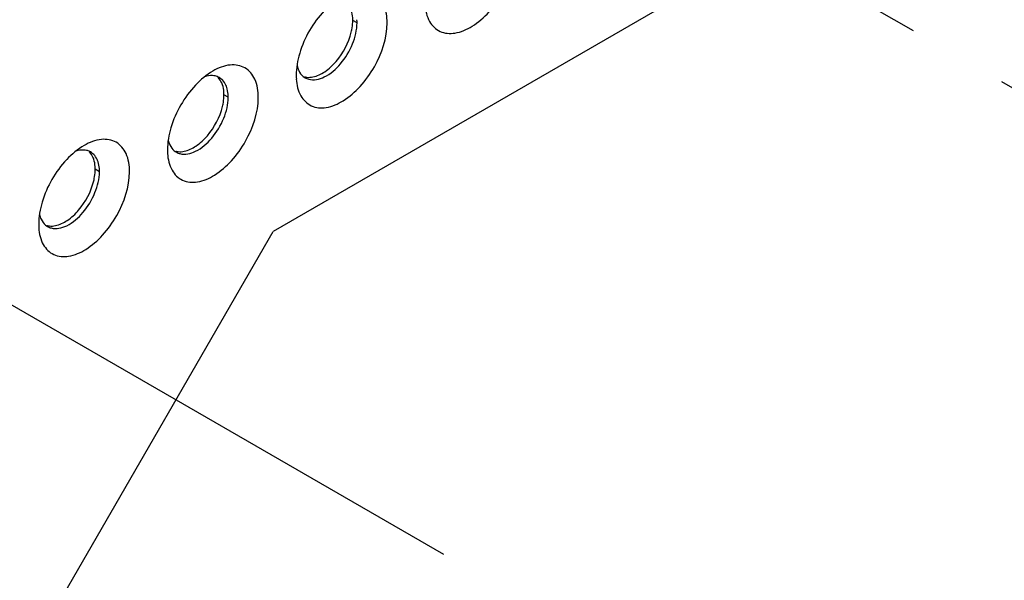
# Model space of a CAD drawing. Header units: inches. Extents: x 0 to 34, y 0 to 22.
# Tile 11 of 42: x 19.1 to 20.4, y 6.1 to 6.9. Entities that reach past the tile are written whole.
import ezdxf

# ---------------------------------------------------------------- set-up
doc = ezdxf.new("R2010")
doc.units = ezdxf.units.IN
doc.header["$LTSCALE"] = 1.87
doc.header["$MEASUREMENT"] = 0
doc.linetypes.add('CENTER', pattern=[0.6, 0.375, -0.075, 0.075, -0.075])
doc.layers.get('0').update_dxf_attribs({"linetype": 'CONTINUOUS'})
doc.layers.add('02___PRT_ALL_AXES', color=7, linetype='CONTINUOUS')
doc.layers.add('DEFAULT_1', color=7, linetype='CENTER')

msp = doc.modelspace()

# ---------------------------------------------------------------- linework, layer by layer
at = {"color": 3, "linetype": 'CONTINUOUS'}
for p in [(20.8509, 7.4423), (18.9891, 5.8934)]:
    msp.add_line(p, (19.3996, 6.6044), dxfattribs=at)
at = {"color": 7, "linetype": 'CONTINUOUS'}
for p, q in [((19.5147, 6.8904), (19.5089, 6.8938)), ((19.338, 6.7883), (19.3321, 6.7917)), ((19.1612, 6.6862), (19.1553, 6.6896))]:
    msp.add_line(p, q, dxfattribs=at)
for centre, radius, start, end in [((19.4633, 6.8904), 0.0515, 359.9478, 4.908), ((19.4667, 6.8396), 0.0352, 193.4305, 198.4863), ((19.3155, 6.7973), 0.0208, 69.8624, 77.5967), ((19.3158, 6.798), 0.02, 60.0239, 69.8309), ((19.4535, 6.8324), 0.02, 230.16, 239.9664), ((19.2865, 6.7884), 0.0515, 359.9478, 4.908), ((19.2899, 6.7375), 0.0352, 193.4305, 198.4863), ((19.1387, 6.6952), 0.0208, 69.8624, 77.5967), ((19.139, 6.696), 0.02, 60.0239, 69.8309), ((19.2767, 6.7304), 0.02, 230.16, 239.9664), ((19.1097, 6.6863), 0.0515, 359.9478, 4.908), ((19.1131, 6.6355), 0.0352, 193.4305, 198.4863), ((19.0999, 6.6283), 0.02, 230.16, 239.9664)]:
    msp.add_arc(centre, radius, start, end, dxfattribs=at)
at = {"color": 3, "linetype": 'CONTINUOUS'}
for centre, radius, start, end in [((19.5127, 6.8184), 0.0815, 179.9994, 180.5292), ((19.5089, 6.8183), 0.0776, 180.5074, 183.7274), ((19.3359, 6.7163), 0.0815, 179.9994, 180.5292), ((19.3321, 6.7162), 0.0776, 180.5074, 183.7274), ((19.1592, 6.6142), 0.0815, 179.9994, 180.5292), ((19.1553, 6.6142), 0.0776, 180.5074, 183.7274)]:
    msp.add_arc(centre, radius, start, end, dxfattribs=at)
for points, knots in [([(19.6082, 6.9153), (19.6087, 6.9074), (19.6117, 6.8926), (19.6279, 6.8764), (19.6512, 6.8749), (19.6748, 6.8856), (19.6974, 6.9053), (19.7219, 6.9396), (19.7327, 6.9716), (19.7327, 6.9925)], [0, 0, 0, 0, 0.110219, 0.201966, 0.297252, 0.4145, 0.55523, 0.709702, 1, 1, 1, 1]), ([(19.556, 6.8904), (19.556, 6.8988), (19.5539, 6.9145), (19.539, 6.9331), (19.5155, 6.9366), (19.5009, 6.9306), (19.4936, 6.9264)], [0, 0, 0, 0, 0.275401, 0.499998, 0.72462, 1, 1, 1, 1]), ([(19.4936, 6.9264), (19.4847, 6.9213), (19.468, 6.9072), (19.4484, 6.8805), (19.4351, 6.8502), (19.4312, 6.8286), (19.4312, 6.8184)], [0, 0, 0, 0, 0.237213, 0.499998, 0.762757, 1, 1, 1, 1]), ([(19.4314, 6.8133), (19.4319, 6.8054), (19.435, 6.7906), (19.4512, 6.7743), (19.4745, 6.7728), (19.4981, 6.7835), (19.5206, 6.8032), (19.5451, 6.8376), (19.556, 6.8695), (19.556, 6.8904)], [0, 0, 0, 0, 0.110219, 0.201966, 0.297252, 0.4145, 0.55523, 0.709702, 1, 1, 1, 1]), ([(19.3792, 6.7883), (19.3792, 6.7967), (19.3771, 6.8124), (19.3623, 6.831), (19.3387, 6.8346), (19.3241, 6.8285), (19.3168, 6.8243)], [0, 0, 0, 0, 0.275401, 0.499998, 0.72462, 1, 1, 1, 1]), ([(19.3168, 6.8243), (19.308, 6.8192), (19.2912, 6.8051), (19.2717, 6.7784), (19.2583, 6.7481), (19.2545, 6.7265), (19.2545, 6.7163)], [0, 0, 0, 0, 0.237213, 0.499998, 0.762757, 1, 1, 1, 1]), ([(19.2546, 6.7112), (19.2551, 6.7033), (19.2582, 6.6885), (19.2744, 6.6722), (19.2977, 6.6707), (19.3213, 6.6814), (19.3439, 6.7012), (19.3683, 6.7355), (19.3792, 6.7675), (19.3792, 6.7883)], [0, 0, 0, 0, 0.110219, 0.201966, 0.297252, 0.4145, 0.55523, 0.709702, 1, 1, 1, 1]), ([(19.2024, 6.6862), (19.2024, 6.6947), (19.2003, 6.7103), (19.1855, 6.7289), (19.1619, 6.7325), (19.1473, 6.7265), (19.14, 6.7222)], [0, 0, 0, 0, 0.275401, 0.499998, 0.72462, 1, 1, 1, 1]), ([(19.14, 6.7222), (19.1312, 6.7171), (19.1144, 6.703), (19.0949, 6.6763), (19.0815, 6.646), (19.0777, 6.6245), (19.0777, 6.6142)], [0, 0, 0, 0, 0.237213, 0.499998, 0.762757, 1, 1, 1, 1]), ([(19.0778, 6.6091), (19.0784, 6.6012), (19.0814, 6.5864), (19.0976, 6.5702), (19.1209, 6.5687), (19.1445, 6.5794), (19.1671, 6.5991), (19.1915, 6.6334), (19.2024, 6.6654), (19.2024, 6.6862)], [0, 0, 0, 0, 0.110219, 0.201966, 0.297252, 0.4145, 0.55523, 0.709702, 1, 1, 1, 1])]:
    msp.add_open_spline(points, degree=3, knots=knots, dxfattribs=at)
at = {"color": 7, "linetype": 'CONTINUOUS'}
for points, knots in [([(19.4484, 6.8131), (19.4554, 6.8113), (19.4732, 6.8156), (19.4938, 6.8342), (19.5097, 6.8601), (19.5147, 6.8806), (19.5147, 6.8904)], [0, 0, 0, 0, 0.192886, 0.449079, 0.736387, 1, 1, 1, 1]), ([(19.4333, 6.8284), (19.4337, 6.8273), (19.4353, 6.8231), (19.4381, 6.8192), (19.4407, 6.8171)], [0, 0, 0, 0, 0.268566, 1, 1, 1, 1]), ([(19.32, 6.8176), (19.3188, 6.8178), (19.3139, 6.8185), (19.3089, 6.8177), (19.3053, 6.8165)], [0, 0, 0, 0, 0.233149, 1, 1, 1, 1]), ([(19.3359, 6.802), (19.3356, 6.803), (19.3342, 6.8067), (19.332, 6.81), (19.33, 6.8121)], [0, 0, 0, 0, 0.266157, 1, 1, 1, 1]), ([(19.2717, 6.711), (19.2786, 6.7092), (19.2964, 6.7136), (19.3171, 6.7321), (19.3329, 6.7581), (19.338, 6.7785), (19.338, 6.7883)], [0, 0, 0, 0, 0.192886, 0.449079, 0.736387, 1, 1, 1, 1]), ([(19.2565, 6.7264), (19.2569, 6.7252), (19.2586, 6.721), (19.2613, 6.7172), (19.2639, 6.715)], [0, 0, 0, 0, 0.268566, 1, 1, 1, 1]), ([(19.1432, 6.7155), (19.1421, 6.7158), (19.1372, 6.7164), (19.1322, 6.7156), (19.1286, 6.7145)], [0, 0, 0, 0, 0.233149, 1, 1, 1, 1]), ([(19.1592, 6.7), (19.1588, 6.701), (19.1574, 6.7046), (19.1552, 6.7079), (19.1532, 6.71)], [0, 0, 0, 0, 0.266157, 1, 1, 1, 1]), ([(19.0949, 6.609), (19.1018, 6.6071), (19.1196, 6.6115), (19.1403, 6.6301), (19.1561, 6.656), (19.1612, 6.6764), (19.1612, 6.6862)], [0, 0, 0, 0, 0.192886, 0.449079, 0.736387, 1, 1, 1, 1]), ([(19.0797, 6.6243), (19.0801, 6.6231), (19.0818, 6.6189), (19.0846, 6.6151), (19.0871, 6.613)], [0, 0, 0, 0, 0.268566, 1, 1, 1, 1])]:
    msp.add_open_spline(points, degree=3, knots=knots, dxfattribs=at)
for points in [[(19.33, 6.8121), (19.3287, 6.8133), (19.3273, 6.8144), (19.3257, 6.8153)], [(19.4435, 6.8151), (19.445, 6.8142), (19.4467, 6.8135), (19.4484, 6.8131)], [(19.3378, 6.7928), (19.3375, 6.7959), (19.3369, 6.799), (19.3359, 6.802)], [(19.1532, 6.71), (19.152, 6.7113), (19.1505, 6.7124), (19.149, 6.7133)], [(19.2667, 6.7131), (19.2682, 6.7122), (19.2699, 6.7115), (19.2717, 6.711)], [(19.161, 6.6907), (19.1607, 6.6938), (19.1602, 6.697), (19.1592, 6.7)], [(19.0899, 6.611), (19.0915, 6.6101), (19.0932, 6.6094), (19.0949, 6.609)]]:
    msp.add_open_spline(points, degree=3, dxfattribs=at)
at = {"layer": '02___PRT_ALL_AXES', "color": 7, "linetype": 'CONTINUOUS'}
for centre, radius, start, end in [((19.4517, 6.8938), 0.0572, 357.5313, 359.9822), ((19.448, 6.837), 0.0212, 255.3427, 257.5521), ((19.2749, 6.7917), 0.0572, 357.5313, 359.9822), ((19.2712, 6.7349), 0.0212, 255.3427, 257.5521), ((19.0981, 6.6896), 0.0572, 357.5313, 359.9822), ((19.0944, 6.6329), 0.0212, 255.3427, 257.5521)]:
    msp.add_arc(centre, radius, start, end, dxfattribs=at)
for points, knots in [([(19.5089, 6.8938), (19.5089, 6.895), (19.5087, 6.8996), (19.5079, 6.9043), (19.5069, 6.9075)], [0, 0, 0, 0, 0.266201, 1, 1, 1, 1]), ([(19.5069, 6.8777), (19.5071, 6.8788), (19.5081, 6.8833), (19.5087, 6.8879), (19.5088, 6.8913)], [0, 0, 0, 0, 0.259835, 1, 1, 1, 1]), ([(19.4542, 6.8163), (19.46, 6.8175), (19.472, 6.8234), (19.4925, 6.8426), (19.5033, 6.8631), (19.5069, 6.8777)], [0, 0, 0, 0, 0.210711, 0.462496, 1, 1, 1, 1]), ([(19.3301, 6.8054), (19.3298, 6.8064), (19.3283, 6.81), (19.3262, 6.8134), (19.3242, 6.8154)], [0, 0, 0, 0, 0.266157, 1, 1, 1, 1]), ([(19.4434, 6.8163), (19.4442, 6.8161), (19.4478, 6.8155), (19.4515, 6.8158), (19.4542, 6.8163)], [0, 0, 0, 0, 0.237849, 1, 1, 1, 1]), ([(19.3321, 6.7917), (19.3321, 6.7929), (19.332, 6.7976), (19.3312, 6.8022), (19.3301, 6.8054)], [0, 0, 0, 0, 0.266201, 1, 1, 1, 1]), ([(19.3301, 6.7756), (19.3304, 6.7768), (19.3313, 6.7813), (19.3319, 6.7858), (19.3321, 6.7892)], [0, 0, 0, 0, 0.259835, 1, 1, 1, 1]), ([(19.2775, 6.7143), (19.2832, 6.7154), (19.2952, 6.7213), (19.3157, 6.7405), (19.3265, 6.761), (19.3301, 6.7756)], [0, 0, 0, 0, 0.210711, 0.462496, 1, 1, 1, 1]), ([(19.1533, 6.7033), (19.153, 6.7043), (19.1516, 6.708), (19.1494, 6.7113), (19.1474, 6.7134)], [0, 0, 0, 0, 0.266157, 1, 1, 1, 1]), ([(19.2666, 6.7142), (19.2675, 6.714), (19.2711, 6.7135), (19.2748, 6.7137), (19.2775, 6.7143)], [0, 0, 0, 0, 0.237849, 1, 1, 1, 1]), ([(19.1553, 6.6896), (19.1553, 6.6909), (19.1552, 6.6955), (19.1544, 6.7001), (19.1533, 6.7033)], [0, 0, 0, 0, 0.266201, 1, 1, 1, 1]), ([(19.1533, 6.6735), (19.1536, 6.6747), (19.1546, 6.6792), (19.1552, 6.6838), (19.1553, 6.6872)], [0, 0, 0, 0, 0.259835, 1, 1, 1, 1]), ([(19.1007, 6.6122), (19.1065, 6.6134), (19.1185, 6.6192), (19.1389, 6.6385), (19.1498, 6.6589), (19.1533, 6.6735)], [0, 0, 0, 0, 0.210711, 0.462496, 1, 1, 1, 1]), ([(19.0898, 6.6121), (19.0907, 6.612), (19.0943, 6.6114), (19.098, 6.6117), (19.1007, 6.6122)], [0, 0, 0, 0, 0.237849, 1, 1, 1, 1])]:
    msp.add_open_spline(points, degree=3, knots=knots, dxfattribs=at)
at = {"layer": 'DEFAULT_1', "color": 2, "linetype": 'CENTER'}
for p, q in [((21.2502, 6.3186), (19.564, 7.2922)), ((20.6057, 5.5998), (18.9195, 6.5734))]:
    msp.add_line(p, q, dxfattribs=at)

doc.saveas('drawing.dxf')
